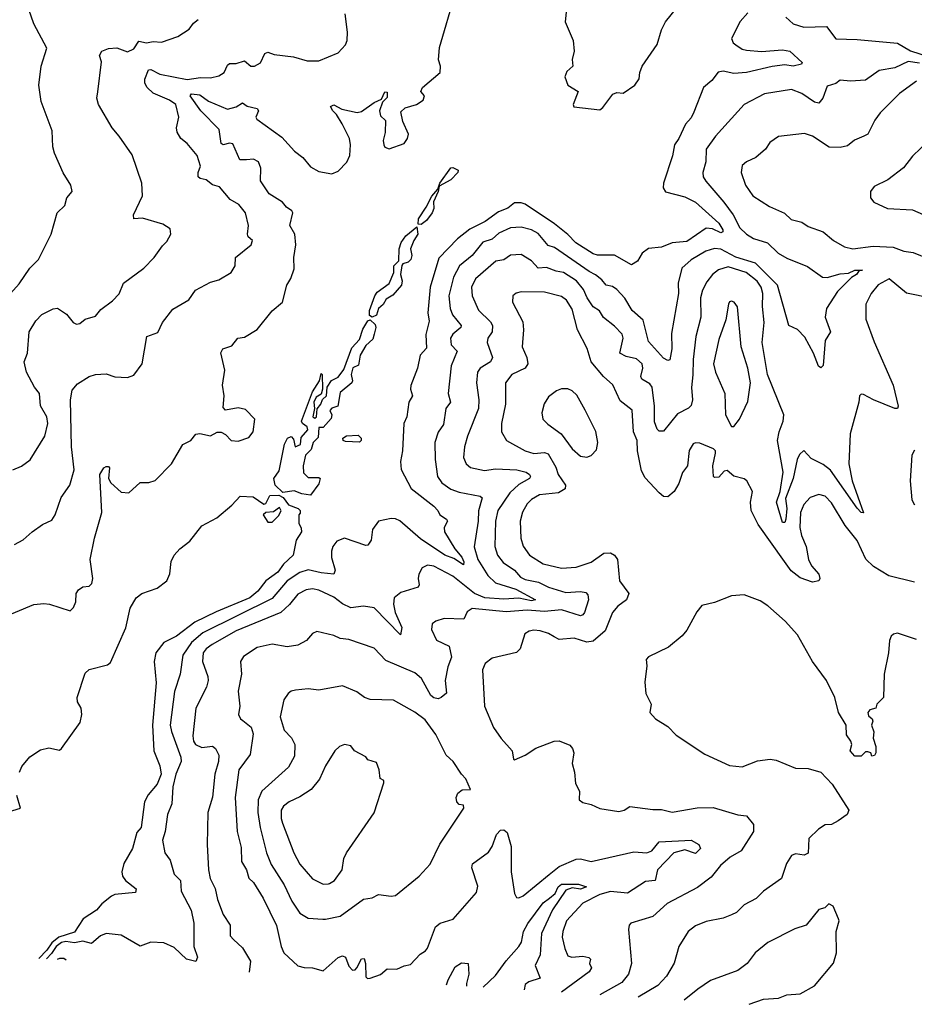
# Model space of a CAD drawing. Extents: x 1245515 to 1420776, y 606314 to 671314.
# Tile 187 of 256: x 1351668 to 1355874, y 610853 to 615483. Entities that reach past the tile are written whole.
import ezdxf

# ---------------------------------------------------------------- set-up
doc = ezdxf.new("R2010")
doc.units = 0

msp = doc.modelspace()

# ---------------------------------------------------------------- linework, layer by layer
at = {"layer": '0CON10XD'}
for points in [[(1351580.9, 612669.1), (1351735, 612732.5), (1351782.1, 612737.9), (1351807.5, 612735), (1351905, 612703.3), (1351920.7, 612719.3), (1351932.5, 612745), (1351933.3, 612785), (1351945, 612802.5), (1351965, 612816.2), (1351995, 612820), (1352007.7, 612832.3), (1352011.2, 612855), (1352000, 612945), (1352019.2, 613045), (1352054.1, 613165), (1352044.5, 613345), (1352063.3, 613375), (1352075, 613382.5), (1352085, 613382.5), (1352090, 613375), (1352086, 613325), (1352096.2, 613305), (1352145, 613261.2), (1352181.7, 613258.3), (1352235, 613306.7), (1352275, 613307.5), (1352305, 613316.7), (1352381.2, 613395), (1352434.3, 613485.7), (1352473.3, 613505), (1352495.8, 613534.2), (1352515, 613537.1), (1352565, 613526), (1352595.9, 613544.1), (1352615, 613543.1), (1352635, 613532.9), (1352662.5, 613505), (1352695, 613500.4), (1352745, 613518.1), (1352765.4, 613544.6), (1352774, 613605), (1352730.3, 613650.3), (1352695, 613658), (1352635, 613647.5), (1352625, 613660), (1352628.8, 613715), (1352621.4, 613765), (1352632, 613835), (1352613.9, 613916.1), (1352623.3, 613935), (1352665, 613950), (1352693.3, 613985), (1352725, 613990), (1352784.3, 614025.7), (1352855.6, 614114.4), (1352902.9, 614155), (1352924.6, 614235.4), (1352943.3, 614266.7), (1352957.8, 614312.2), (1352956.8, 614365), (1352966.4, 614425), (1352961.9, 614475), (1352938.5, 614515), (1352952.1, 614575), (1352947.3, 614585), (1352921.8, 614601.8), (1352903.3, 614625), (1352840.4, 614665), (1352800.6, 614725), (1352802.1, 614785), (1352790, 614815), (1352766.9, 614826.9), (1352735, 614823.9), (1352702.5, 614825), (1352669.8, 614899.8), (1352655, 614903.1), (1352625, 614894.7), (1352615, 614901.8), (1352606.2, 614966.2), (1352520, 615055), (1352469.1, 615125), (1352475.4, 615134.6), (1352515, 615130.5), (1352555, 615099.8), (1352645, 615062.9), (1352686.3, 615073.7), (1352715, 615092.5), (1352736.9, 615076.9), (1352784.5, 615065), (1352790.6, 615055), (1352777.8, 615025), (1352782.2, 615015), (1352900.8, 614930.8), (1352959.6, 614865), (1352999.7, 614835), (1353035, 614791.8), (1353075, 614770), (1353135, 614757.7), (1353165, 614770.6), (1353206.5, 614813.5), (1353219.5, 614845), (1353223.3, 614895), (1353218.8, 614925), (1353183.5, 614993.5), (1353157.8, 615037.7), (1353139.5, 615055), (1353130, 615075), (1353145, 615082.2), (1353182.3, 615062.3), (1353255, 615047.1), (1353275, 615051.2), (1353335, 615094.5), (1353369.8, 615110.2), (1353385, 615143.8), (1353395, 615143.3), (1353395, 615116.7), (1353374, 615096), (1353360.4, 615055), (1353365, 615031.2), (1353388.6, 615008.6), (1353386.5, 614953.5), (1353376.9, 614915), (1353380.3, 614895), (1353385, 614884.6), (1353405, 614876.2), (1353475, 614901.5), (1353491.5, 614925), (1353496.5, 614945), (1353468.9, 615005), (1353460.5, 615049.5), (1353480.5, 615069.5), (1353534.2, 615085), (1353565.5, 615105), (1353572, 615125), (1353553.8, 615145), (1353561.4, 615165), (1353644.8, 615235), (1353646, 615265), (1353637.8, 615295), (1353642.1, 615352.1), (1353715.8, 615605)], [(1351498.4, 614061.6), (1351545, 614124.4), (1351624.2, 614195.8), (1351665, 614241.4), (1351715.8, 614315), (1351756.9, 614355), (1351815.5, 614474.5), (1351843.8, 614575), (1351880.7, 614609.3), (1351890, 614645), (1351913.9, 614676.1), (1351908, 614705), (1351872.8, 614762.8), (1351830.9, 614855), (1351823.5, 614885), (1351820.2, 614960.2), (1351768.7, 615098.7), (1351757.5, 615175), (1351769.2, 615265), (1351795, 615350), (1351735, 615463.3), (1351711.4, 615531.4)], [(1355091.6, 615515), (1355055.9, 615475), (1355014.4, 615395), (1355023.1, 615375), (1355035, 615365.5), (1355065, 615345.4), (1355085, 615339.5), (1355155, 615334.2), (1355255, 615341.1), (1355288.8, 615335), (1355347.7, 615282.3), (1355343.3, 615275), (1355305, 615265.3), (1355265, 615270.5), (1355206.4, 615263.6), (1355084.7, 615235.2), (1355025, 615231), (1354975, 615241.5), (1354952.7, 615237.3), (1354922.6, 615197.4), (1354882.9, 615165), (1354837.7, 615047.7), (1354825, 615022.5), (1354798.5, 614991.5), (1354767.3, 614925), (1354746.7, 614895), (1354737.4, 614842.6), (1354694.7, 614715), (1354693.3, 614693.3), (1354705, 614674.2), (1354795, 614649.9), (1354845.5, 614625.5), (1354955, 614525.7), (1354974.6, 614495), (1354974.3, 614485), (1354965, 614481.4), (1354925, 614499.8), (1354895, 614502.2), (1354805, 614440.7), (1354735.9, 614434.1), (1354685.9, 614414.1), (1354625, 614406.7), (1354594.7, 614385.3), (1354572.1, 614347.9), (1354545, 614330), (1354465, 614376.7), (1354385, 614376.7), (1354365, 614381.8), (1354283.2, 614433.2), (1354245, 614473.2), (1354183.2, 614523.2), (1354045, 614615.3), (1354025, 614622.4), (1353995, 614621.6), (1353962.3, 614597.7), (1353919.5, 614580.5), (1353856.2, 614535), (1353785, 614498.9), (1353727, 614453), (1353638.9, 614361.1), (1353597.1, 614225), (1353587.2, 614105), (1353593.5, 614065), (1353577.2, 614002.7), (1353581.2, 613938.8), (1353551.5, 613905), (1353537.9, 613845), (1353507.4, 613762.6), (1353505.5, 613745), (1353514.4, 613715), (1353497.5, 613685), (1353488.1, 613615), (1353474.6, 613585), (1353467.1, 613455), (1353457.9, 613405), (1353461.3, 613368.7), (1353508.6, 613278.6), (1353614.5, 613195), (1353634.5, 613175), (1353644.1, 613154.1), (1353674.5, 613135), (1353678.9, 613125), (1353663.6, 613095), (1353665.6, 613075), (1353713.3, 612995), (1353746.7, 612955), (1353756, 612934), (1353755, 612920), (1353709.3, 612949.3), (1353666.5, 612965), (1353552.4, 613042.4), (1353455, 613125.8), (1353435, 613135.8), (1353415, 613137.1), (1353354.5, 613125), (1353327.1, 613085), (1353320.6, 613035), (1353305, 613012), (1353295, 613010), (1353195, 613044.6), (1353158.5, 613031.5), (1353140, 613005), (1353133.9, 612983.9), (1353134.1, 612954.1), (1353151.5, 612895), (1353145, 612875.8), (1353085, 612881.7), (1353025, 612896.2), (1352985, 612882.8), (1352925.2, 612845), (1352855, 612760.9), (1352529.5, 612600.5), (1352475.2, 612555), (1352435.3, 612495), (1352421.8, 612405), (1352396.2, 612323.8), (1352375.9, 612165), (1352381.2, 612135), (1352426.2, 612015), (1352427.1, 611995), (1352401.9, 611935), (1352388.6, 611875), (1352383.5, 611795), (1352363.1, 611745), (1352352.2, 611665), (1352338.9, 611625), (1352350.8, 611565), (1352375, 611531.2), (1352394.4, 611465), (1352424.6, 611435), (1352426.7, 611385), (1352474.6, 611295), (1352486, 611235), (1352486.7, 611125), (1352504.1, 611075), (1352495.7, 611054.3), (1352451.6, 611065), (1352395, 611119.7), (1352345, 611142.4), (1352285, 611145.7), (1352235, 611125.5), (1352145, 611177.8), (1352075, 611185.9), (1352048.6, 611175), (1352005, 611138.9), (1351965, 611149.5), (1351925, 611141.3), (1351885, 611147.7), (1351865, 611143.5), (1351840.2, 611125), (1351818.2, 611091.8), (1351794.7, 611065.9)], [(1354238.9, 615535), (1354233.2, 615473.2), (1354270, 615385), (1354274.7, 615335), (1354265.9, 615295.9), (1354268.5, 615265), (1354240.2, 615239.8), (1354231.4, 615215), (1354245.6, 615175.6), (1354294, 615145), (1354270, 615085), (1354274.1, 615074.1), (1354395, 615060), (1354409.5, 615070.5), (1354457.5, 615132.5), (1354475, 615141.4), (1354505, 615137.5), (1354560.4, 615175), (1354581.2, 615205), (1354582.9, 615235), (1354595.3, 615265), (1354665, 615366.7), (1354685.7, 615435), (1354705, 615472.7), (1354763.7, 615546.3)], [(1351635, 613367.1), (1351676, 613384), (1351716.5, 613413.5), (1351785.4, 613525), (1351800.5, 613585), (1351795.5, 613615), (1351765, 613666.7), (1351761.1, 613725), (1351737.7, 613755), (1351699.6, 613825), (1351689.4, 613875), (1351704.4, 613915), (1351711.8, 614015), (1351743.5, 614066.5), (1351772.4, 614097.6), (1351825, 614122.9), (1351845, 614126), (1351888.6, 614098.6), (1351919.4, 614059.4), (1351935, 614052.2), (1351950, 614055), (1351975.7, 614074.3), (1352025, 614088.6), (1352049.4, 614120.6), (1352105, 614160.8), (1352136.2, 614193.8), (1352156, 614244), (1352251.2, 614315), (1352300.8, 614365), (1352339.7, 614420.3), (1352360.3, 614439.7), (1352378.8, 614475), (1352375, 614500), (1352341.5, 614521.5), (1352245, 614550.4), (1352205, 614547.5), (1352203.3, 614565), (1352245.4, 614655), (1352241.9, 614715), (1352197.4, 614847.4), (1352136.3, 614936.3), (1352102.5, 614975), (1352038.6, 615085), (1352031.4, 615115), (1352035.6, 615144.4), (1352053.3, 615285), (1352042.5, 615315), (1352053.8, 615335), (1352085, 615348.1), (1352125, 615350.8), (1352175, 615331.5), (1352205, 615345.6), (1352227.5, 615382.5), (1352264.5, 615374.5), (1352295, 615380.6), (1352335, 615377.5), (1352411.2, 615405), (1352465, 615439.2), (1352485, 615467.5), (1352507.5, 615485)], [(1351643.8, 613015), (1351685, 613037.5), (1351726, 613075), (1351775, 613109.2), (1351819.8, 613130.2), (1351834.4, 613155), (1351863.5, 613236.5), (1351903.3, 613295), (1351923.3, 613366.7), (1351911.2, 613475), (1351906.8, 613695), (1351915, 613741.2), (1351939.8, 613770.2), (1351995, 613805.8), (1352025, 613814.2), (1352075, 613818.1), (1352115, 613804), (1352175, 613800), (1352205, 613811.2), (1352244, 613865), (1352265.8, 613994.2), (1352317.6, 614012.4), (1352340.1, 614059.9), (1352388.5, 614121.5), (1352463.7, 614166.3), (1352495, 614210.6), (1352565, 614249.2), (1352605, 614259.2), (1352662, 614295), (1352681.4, 614325), (1352683.1, 614365), (1352756.8, 614425), (1352761.9, 614445), (1352742.4, 614462.4), (1352738.5, 614475), (1352743.8, 614515), (1352729.5, 614575), (1352698.6, 614615), (1352657.9, 614637.9), (1352606.9, 614696.9), (1352575, 614707.3), (1352545, 614730), (1352516.6, 614736.6), (1352506.5, 614745), (1352506.7, 614765), (1352517.5, 614795), (1352503.1, 614845), (1352455, 614901.9), (1352425.6, 614925), (1352408.6, 614955), (1352405.6, 614975), (1352415.5, 615024.5), (1352401.8, 615085), (1352372.5, 615105), (1352295, 615138.1), (1352267, 615165), (1352257, 615185), (1352255.6, 615204.4), (1352273, 615247), (1352285, 615249.6), (1352326.9, 615226.9), (1352455, 615202), (1352518.5, 615211.5), (1352565, 615210.4), (1352605, 615220), (1352629.1, 615235), (1352645, 615270), (1352655, 615276.8), (1352685, 615276.7), (1352725, 615289.5), (1352755, 615264.2), (1352772.5, 615265), (1352800, 615280), (1352821.2, 615325), (1352835, 615330.8), (1352865, 615320), (1352955, 615308.6), (1353019.7, 615289.7), (1353075, 615290.6), (1353165, 615327.5), (1353199.2, 615365), (1353207.5, 615385), (1353208.6, 615425), (1353198.8, 615511.2)], [(1355270, 615495), (1355305, 615464.4), (1355355, 615447.8), (1355461.7, 615451.7), (1355505, 615393.5), (1355605, 615390.7), (1355795, 615373.7), (1355856.7, 615336.7), (1355939.2, 615310.8)], [(1355899.1, 615279.1), (1355845, 615286), (1355783.3, 615256.7), (1355708.2, 615245), (1355645, 615199.3), (1355573.6, 615193.6), (1355525, 615199.6), (1355505, 615183.6), (1355465, 615170), (1355444.6, 615115), (1355425, 615090.6), (1355405, 615095.5), (1355345, 615136.1), (1355297.5, 615155), (1355170, 615135), (1355074.3, 615085), (1354939.6, 614935), (1354896.2, 614875), (1354893.3, 614815), (1354879.1, 614765), (1354882.1, 614745), (1354893.3, 614723.3), (1354979.3, 614625), (1355022.7, 614565), (1355054, 614505), (1355085.4, 614475), (1355118.1, 614455), (1355184.2, 614434.2), (1355234.5, 614385), (1355275, 614362), (1355371.9, 614321.9), (1355442.6, 614272.6), (1355465, 614271.5), (1355525, 614288.6), (1355565, 614290.9), (1355595, 614305.3), (1355630, 614305), (1355615, 614303.3), (1355601.8, 614285), (1355579.3, 614270.7), (1355512.5, 614205), (1355461.4, 614125), (1355454.3, 614085), (1355480, 614015), (1355454.4, 613975), (1355445, 613856.7), (1355435, 613846.2), (1355424.5, 613854.5), (1355400, 613915), (1355359.7, 613989.7), (1355325, 614027.1), (1355284.3, 614045), (1355230.8, 614235), (1355127.8, 614337.8), (1355035, 614366.4), (1354965, 614404.4), (1354935, 614406.7), (1354894.4, 614395), (1354825, 614354.6), (1354780.9, 614315), (1354764, 614245), (1354765.9, 614195), (1354732.9, 614007.1), (1354733.6, 613935), (1354725, 613883.8), (1354715, 613880), (1354695, 613890.8), (1354625, 613970), (1354599.9, 614069.9), (1354548, 614115), (1354513, 614173), (1354475.2, 614215.2), (1354455, 614228), (1354425, 614234.2), (1354405, 614260.4), (1354375, 614284.1), (1354345, 614299), (1354181.8, 614411.8), (1354151.9, 614421.9), (1354105, 614478.5), (1354074.2, 614495), (1354025, 614507.3), (1353975, 614503.8), (1353920.8, 614479.2), (1353889.3, 614450.7), (1353845, 614436.5), (1353795.9, 614375), (1353735.3, 614325), (1353707.7, 614272.3), (1353686.1, 614183.9), (1353691.2, 614125), (1353703.6, 614095), (1353743.1, 614045), (1353742.5, 614035), (1353705.2, 614004.8), (1353693.2, 613985), (1353696.1, 613955), (1353725.6, 613925), (1353696.7, 613855), (1353682.3, 613725), (1353693.3, 613685), (1353672.2, 613655), (1353661.2, 613578.8), (1353635, 613542.9), (1353620.4, 613495), (1353621.1, 613415), (1353633.1, 613335), (1353652.7, 613305), (1353695, 613275.3), (1353735, 613260.8), (1353832.5, 613242.5), (1353842.5, 613235), (1353825.7, 613174.3), (1353823.8, 613125), (1353804.4, 613004.4), (1353821.9, 612945), (1353869.5, 612869.5), (1353904.3, 612835), (1354001.3, 612805), (1354093.1, 612755), (1354075, 612749.5), (1354015, 612763), (1353945, 612757.5), (1353854.8, 612764.8), (1353805.7, 612785), (1353705, 612866.3), (1353615, 612912.8), (1353585, 612917.6), (1353560.6, 612905), (1353544.4, 612875), (1353540.9, 612855), (1353546.5, 612825), (1353542, 612815), (1353460.1, 612789.9), (1353429.2, 612765), (1353424.7, 612735.2), (1353433.7, 612695), (1353464.4, 612625), (1353458.9, 612591.1), (1353335, 612716.7), (1353284.6, 612724.6), (1353225, 612717.5), (1353185, 612736.8), (1353145, 612767.7), (1353075, 612800.3), (1353045, 612807.1), (1353015, 612802.7), (1352975, 612781.5), (1352937.1, 612732.9), (1352895.2, 612694.8), (1352685, 612609.2), (1352572.7, 612545), (1352544.7, 612525), (1352530, 612505), (1352527.8, 612465), (1352552.9, 612395), (1352554.7, 612375), (1352546.4, 612343.6), (1352496.3, 612245), (1352481.9, 612115), (1352485, 612090), (1352495, 612073.9), (1352525, 612061.1), (1352575, 612067.3), (1352588.9, 612055), (1352604.1, 612025), (1352602.8, 611995), (1352585.3, 611935), (1352575, 611826.7), (1352552.9, 611755), (1352549.5, 611605), (1352555.4, 611485), (1352563.7, 611443.7), (1352587.4, 611397.4), (1352598, 611345), (1352624.1, 611275), (1352656.9, 611225), (1352658.2, 611175), (1352673, 611157), (1352715, 611118), (1352753.3, 611055), (1352746.3, 611004.5)], [(1355885, 615193.5), (1355803.8, 615136.2), (1355714.2, 615045), (1355688.5, 615011.5), (1355655.8, 614945), (1355636.7, 614935), (1355592.5, 614917.5), (1355560.1, 614889.9), (1355525, 614881.6), (1355474.2, 614884.2), (1355395, 614935.6), (1355358, 614948), (1355236.4, 614933.6), (1355195, 614906.2), (1355173.8, 614875), (1355128.8, 614835), (1355085, 614814.3), (1355065, 614797.5), (1355060, 614765), (1355080, 614705), (1355115, 614655.7), (1355192.9, 614605), (1355263.9, 614573.9), (1355295, 614543.8), (1355345, 614530.6), (1355375, 614510), (1355445, 614485.7), (1355495, 614444.4), (1355546.2, 614415), (1355585, 614406.2), (1355681.3, 614418.7), (1355775, 614412.9), (1355825, 614395.3), (1355868.3, 614388.3), (1355945, 614356.8)], [(1355943.3, 614916.7), (1355865, 614842), (1355823.5, 614786.5), (1355750, 614730), (1355685, 614698.6), (1355668.1, 614675), (1355668.6, 614645), (1355684.2, 614625), (1355747.5, 614595), (1355865, 614589.4), (1355955, 614549.4)], [(1353555, 614520.9), (1353541.5, 614521.5), (1353542.4, 614547.6), (1353578.7, 614601.3), (1353605, 614654.2), (1353634.3, 614685.7), (1353643.5, 614715), (1353695, 614786.7), (1353705, 614788.8), (1353730, 614775), (1353728, 614765), (1353695, 614730), (1353640, 614700), (1353635.4, 614675), (1353613.7, 614626.3), (1353614.6, 614595.4), (1353607.1, 614575), (1353581.3, 614538.7), (1353555, 614520.9)], [(1353325, 614084.2), (1353312.9, 614092.9), (1353312.2, 614115), (1353337.8, 614185), (1353348.8, 614201.2), (1353405, 614242.5), (1353426.4, 614295), (1353426.9, 614325), (1353451.3, 614348.7), (1353451.6, 614405), (1353461.1, 614435), (1353483.5, 614466.5), (1353535, 614508.8), (1353540, 614475), (1353520.4, 614445), (1353505.5, 614405), (1353511.1, 614375), (1353506.2, 614355), (1353495, 614343.5), (1353468.8, 614335), (1353465, 614327.5), (1353458.9, 614285), (1353466.4, 614255), (1353463.6, 614235), (1353422.1, 614187.9), (1353390.5, 614169.5), (1353376.6, 614143.4), (1353354.3, 614125.7), (1353346.3, 614093.7), (1353325, 614084.2)], [(1355953, 614173), (1355837.7, 614197.7), (1355755.3, 614265.3), (1355705, 614236.4), (1355671.4, 614195), (1355645.7, 614145), (1355645.7, 614075), (1355685, 613968.8), (1355774.5, 613765), (1355798.6, 613665), (1355795.5, 613654.5), (1355782.5, 613655), (1355682.5, 613695), (1355635, 613720), (1355625, 613722.5), (1355616.4, 613713.6), (1355614, 613685), (1355572.8, 613535), (1355566.2, 613395), (1355582.7, 613315), (1355635.6, 613164.4), (1355625, 613166), (1355605, 613185.7), (1355480.5, 613365), (1355445, 613391.3), (1355389.5, 613419.5), (1355355, 613456.7), (1355335, 613438.1), (1355323.2, 613415), (1355304.1, 613325), (1355269.1, 613230.9), (1355274.8, 613185), (1355270.8, 613135), (1355265, 613119.2), (1355255, 613118.2), (1355225.9, 613215), (1355243.8, 613265), (1355257.3, 613355), (1355231.2, 613505), (1355238.2, 613545), (1355257.8, 613595), (1355261.1, 613625), (1355183.4, 613815), (1355159.2, 613965), (1355168.5, 614058.5), (1355161, 614135), (1355162.3, 614195), (1355154.8, 614225), (1355135, 614253.9), (1355083.1, 614295), (1354998.3, 614321.7), (1354953, 614307), (1354925.6, 614284.4), (1354899.4, 614250.6), (1354878.8, 614211.2), (1354868.8, 614175), (1354869.7, 614085), (1354847.1, 613992.9), (1354834.8, 613885), (1354833.3, 613813.3), (1354826.9, 613753.1), (1354832, 613695), (1354825, 613669.5), (1354813.2, 613656.8), (1354760.8, 613629.2), (1354695, 613547.8), (1354675, 613548.1), (1354665, 613558), (1354652.6, 613592.6), (1354652.8, 613665), (1354641, 613755), (1354630.3, 613770.3), (1354592.9, 613792.9), (1354587.7, 613805), (1354598.1, 613845), (1354595, 613865.6), (1354568.1, 613888.1), (1354519, 613899), (1354489.5, 613915), (1354505.4, 613985), (1354500.6, 614005), (1354465, 614041.5), (1354412.3, 614082.3), (1354393.4, 614113.4), (1354363.7, 614133.7), (1354335.7, 614175), (1354318.9, 614215), (1354285.3, 614255), (1354225, 614294.8), (1354190.2, 614300.2), (1354145, 614318.6), (1354105, 614315.3), (1354075, 614350), (1354025, 614378.5), (1353975, 614376.2), (1353945, 614353.3), (1353907.3, 614347.3)], [(1353907.3, 614347.3), (1353810.8, 614265), (1353792.7, 614225), (1353794.6, 614185), (1353825, 614117.8), (1353881.7, 614061.7), (1353891.1, 614045), (1353889.3, 614015), (1353869.7, 613985), (1353865.3, 613965), (1353890.4, 613895), (1353881.5, 613875), (1353833.1, 613845), (1353821.2, 613825), (1353816.1, 613775), (1353826.7, 613695), (1353825.3, 613655), (1353772.7, 613525), (1353758.9, 613475), (1353754.6, 613425), (1353766.5, 613395), (1353787.1, 613377.1), (1353853.7, 613363.7), (1353905, 613370.9), (1354005, 613366.9), (1354048.6, 613355), (1354065.6, 613345), (1354069.5, 613335), (1354064.4, 613325), (1354015, 613297.9), (1353972.3, 613257.7), (1353916.7, 613175), (1353904.7, 613125), (1353901.2, 613005), (1353914.7, 612965), (1353940.8, 612930.8), (1353994.1, 612894.1), (1354022, 612862), (1354045, 612849.8), (1354107.6, 612837.6), (1354154.2, 612814.2), (1354235, 612789.2), (1354305, 612794.7), (1354330.2, 612790.2), (1354338.8, 612778.8), (1354342.2, 612755), (1354324.2, 612695.8), (1354316.3, 612683.7), (1354305, 612679.3), (1354215, 612707.3), (1354135, 612700.1), (1354054.4, 612705.6), (1353955, 612697.9), (1353795, 612714.4), (1353771.8, 612698.2), (1353755.5, 612664.5), (1353663.1, 612666.9), (1353623.8, 612655), (1353607.9, 612642.1), (1353604.4, 612615), (1353626.9, 612565), (1353686.7, 612536.7), (1353698.9, 612485), (1353680.9, 612439.1), (1353668.5, 612375), (1353674.2, 612315.8), (1353650, 612295), (1353635, 612290), (1353615, 612294.5), (1353601.5, 612305), (1353556.8, 612385), (1353525, 612411.5), (1353390.1, 612470.1), (1353335, 612526.9), (1353215, 612568.2), (1353175, 612572.7), (1353145, 612587.7), (1353065, 612606.2), (1353045, 612596.5), (1353015.8, 612564.2), (1352975, 612542.5), (1352925, 612534.6), (1352855, 612546.8), (1352785, 612530.8), (1352720.9, 612489.1), (1352706, 612465), (1352711.5, 612405), (1352694.5, 612325), (1352702.9, 612255), (1352696.2, 612215), (1352705.4, 612195), (1352717, 612187), (1352756.6, 612156.6), (1352765.2, 612125), (1352752.1, 612027.9), (1352698.3, 611955), (1352680.5, 611825), (1352690, 611665), (1352709.4, 611589.4), (1352711.2, 611525), (1352734.7, 611485), (1352745, 611445.6), (1352767.3, 611425), (1352811.9, 611351.9), (1352875, 611224), (1352896.7, 611125), (1352909.1, 611095), (1352975, 611034.2), (1353005, 611025.8), (1353045, 611024.2), (1353095, 611010), (1353165, 611072.9), (1353185, 611081.4), (1353199.2, 611075), (1353215, 611032.5), (1353233.4, 611013.4), (1353245, 611014.7), (1353253.8, 611025), (1353275, 611067.1), (1353288.1, 611068.1), (1353293.3, 611045), (1353295, 610981.2), (1353304, 610974), (1353315, 610975.5), (1353365, 610993.6), (1353395, 611020), (1353441.7, 611018.3), (1353475, 611034.2), (1353505, 611040), (1353551.3, 611088.7), (1353575.4, 611104.6), (1353585, 611116.2), (1353622.2, 611217.7), (1353645, 611233.8), (1353706.7, 611253.3), (1353815, 611379.2), (1353822.4, 611407.6), (1353793.6, 611495), (1353796.2, 611513.8), (1353871.9, 611568.1), (1353888.8, 611595), (1353909.4, 611650.6), (1353928.3, 611671.7), (1353945, 611673.3), (1353960.4, 611660.4), (1353978.9, 611595), (1353978.2, 611475), (1353994.1, 611374.1), (1354003.8, 611355), (1354015, 611353.3), (1354035, 611362.7), (1354157.5, 611462.5), (1354205, 611500.8), (1354285, 611535.4), (1354305, 611536.8), (1354355, 611524.7), (1354555, 611569.4), (1354616.2, 611565), (1354639.6, 611575), (1354675, 611616.9), (1354825, 611624.6), (1354860.8, 611605), (1354868.8, 611585), (1354845, 611562.6), (1354795, 611579.6), (1354744.3, 611565.7), (1354666.8, 611485), (1354655, 611434.6), (1354610.4, 611429.6), (1354525, 611375.5), (1354445, 611382.5), (1354395, 611368.5), (1354315, 611329.1), (1354238.6, 611245), (1354221.4, 611195), (1354218.9, 611168.9), (1354230.6, 611115), (1354245, 611081.2), (1354264.6, 611074.6), (1354315, 611079.2), (1354343.6, 611073.6), (1354352.5, 611065), (1354347.5, 611045), (1354356.7, 611025), (1354346.2, 611005), (1354215.8, 610909.6)], [(1355263.3, 612935), (1355140, 613110), (1355107.5, 613175), (1355103.8, 613215), (1355114, 613265), (1355086.2, 613315), (1355073.9, 613323.9), (1355025, 613336.7), (1354995, 613362.5), (1354980.7, 613359.3), (1354955, 613332.5), (1354935, 613330), (1354930, 613335), (1354926.7, 613385), (1354940, 613445), (1354940, 613455), (1354930, 613465), (1354865, 613492.5), (1354845, 613494), (1354835, 613488), (1354815, 613457.5), (1354807.1, 613385), (1354785, 613353.8), (1354767.8, 613302.2), (1354745.8, 613264.2), (1354715, 613239.1), (1354695, 613241.1), (1354675, 613258.1), (1354608.2, 613328.2), (1354592.2, 613362.2), (1354572.2, 613455), (1354570.9, 613505), (1354553.6, 613545), (1354547.6, 613647.6), (1354490.9, 613690.9), (1354456.8, 613766.8), (1354412.5, 613805), (1354355.4, 613875), (1354336.8, 613936.8), (1354290.9, 614025), (1354265, 614121.4), (1354239.5, 614165), (1354215, 614181.2), (1354135, 614201.8), (1354025, 614203.3), (1354002.8, 614197.2), (1353985.8, 614184.2), (1353985.7, 614155), (1354033.1, 614063.1), (1354037.1, 614025), (1354030, 613945), (1354051.8, 613895), (1354057.1, 613865), (1354044.4, 613845), (1353981.5, 613815), (1353952.5, 613775), (1353952.5, 613675), (1353933.3, 613585), (1353933.8, 613545), (1353957.1, 613505), (1354044.4, 613455), (1354085, 613443.8), (1354135, 613448.4), (1354152.3, 613442.3), (1354189.5, 613379.5), (1354200, 613345), (1354234.1, 613295), (1354233.3, 613276.7), (1354201.7, 613258.3), (1354111.8, 613248.2), (1354075, 613226.8), (1354054, 613206), (1354032.1, 613167.9), (1354020.7, 613125), (1354023.6, 613045), (1354035, 613007.5), (1354064.8, 612964.8), (1354129.4, 612925), (1354215, 612904.1), (1354285, 612908), (1354355, 612932), (1354415, 612973.9), (1354445.8, 612975.8), (1354465, 612964.4), (1354479.2, 612945), (1354488.5, 612845), (1354531.8, 612785), (1354520.8, 612755), (1354480, 612725), (1354455.3, 612694.7), (1354420.5, 612609.5), (1354365, 612561.2), (1354335, 612556.6), (1354275, 612575.2), (1354205, 612568.5), (1354180.9, 612580.9), (1354155, 612597.1), (1354115, 612609.2), (1354085, 612612.1), (1354062.9, 612607.1), (1354042.5, 612595), (1354021.4, 612525), (1354003.4, 612506.6), (1353888.7, 612481.3), (1353856.7, 612455), (1353844.4, 612425), (1353853.3, 612255), (1353895.7, 612155), (1353932.1, 612102.1), (1353983.3, 612045), (1353990, 612005), (1353995, 612002.5), (1354045, 612024.3), (1354095, 612057.1), (1354180.3, 612089.7), (1354205, 612092.5), (1354255, 612070.8), (1354267.8, 612055), (1354272.9, 612035), (1354266, 611985), (1354276.9, 611945), (1354280.7, 611890.7), (1354300, 611855), (1354298.8, 611815), (1354315, 611802), (1354355, 611792.5), (1354395, 611773.1), (1354485, 611760), (1354510, 611765), (1354537, 611783), (1354645, 611769.4), (1354685, 611768.7), (1354735, 611757.1), (1354853.6, 611776.4), (1354928.1, 611778.1), (1355045, 611744.4), (1355085, 611739.2), (1355118.6, 611698.6), (1355117.9, 611665), (1355060.4, 611575), (1355008.5, 611545), (1354963.3, 611505), (1354918.9, 611451.1), (1354855, 611402.1), (1354712.5, 611327.5), (1354644.8, 611265.2), (1354540.8, 611235), (1354532.9, 611225), (1354530, 611205), (1354543.8, 611045), (1354529.7, 610995), (1354498.8, 610955), (1354396, 610898)], [(1355025, 613570), (1355052.5, 613605), (1355092, 613688), (1355103.9, 613775), (1355092.1, 613845), (1355059.4, 613945), (1355042.7, 614132.7), (1355026.7, 614155), (1355015, 614160), (1355005, 614155.8), (1355000, 614145), (1354987.6, 614072.4), (1354955, 613978.8), (1354930.8, 613865), (1354939.2, 613825), (1354982.9, 613725), (1354986.2, 613625), (1355015, 613570), (1355025, 613570)], [(1353035, 613247.5), (1352995, 613253.3), (1352958.3, 613268.3), (1352905, 613259.7), (1352869.1, 613295), (1352862.5, 613325), (1352888.3, 613361.7), (1352912.4, 613487.6), (1352927.5, 613515), (1352945, 613522.5), (1352955, 613510), (1352963.8, 613475), (1352988.7, 613485), (1352990.9, 613519.1), (1353022.5, 613555), (1353018.9, 613568.9), (1352997.5, 613585), (1352993.3, 613595), (1353045, 613733.3), (1353077.5, 613785), (1353085, 613820), (1353090, 613815), (1353091.2, 613745), (1353085, 613722.5), (1353062.3, 613707.7), (1353051.2, 613685), (1353053.3, 613655), (1353046.7, 613615), (1353055, 613610), (1353063.3, 613615), (1353066, 613654), (1353084, 613675), (1353092.4, 613697.6), (1353110.4, 613715), (1353113.8, 613755), (1353133.6, 613786.4), (1353165, 613802.7), (1353192.5, 613837.5), (1353229.3, 613940.7), (1353265, 613978.9), (1353282, 614028), (1353305, 614066.7), (1353315, 614072), (1353339.3, 614049.3), (1353342.3, 614035), (1353334.6, 614004.6), (1353328.4, 613981.6), (1353295, 613951.1), (1353268.8, 613905), (1353260.7, 613859.3), (1353234.2, 613845.8), (1353225.8, 613815), (1353232.5, 613785), (1353229.2, 613775), (1353175, 613730), (1353163.8, 613666.2), (1353135, 613657.1), (1353125.6, 613645), (1353136.2, 613625), (1353132.8, 613607.2), (1353095, 613565.8), (1353074.4, 613565), (1353070.9, 613519.1), (1353048.2, 613495), (1353038.5, 613461.5), (1353011.5, 613435), (1353000, 613385), (1353003, 613353), (1353025, 613330), (1353075, 613330), (1353080, 613325), (1353075, 613300), (1353035, 613247.5)], [(1354333.9, 613426.1), (1354355, 613433.3), (1354379.7, 613460.3), (1354386.9, 613495), (1354376.9, 613546.9), (1354327.1, 613647.1), (1354286.9, 613716.9), (1354265, 613737.5), (1354245, 613747.5), (1354215, 613747.1), (1354191.7, 613738.3), (1354155, 613709.2), (1354133.7, 613676.3), (1354123.3, 613635), (1354127.5, 613605), (1354150.7, 613580.7), (1354214.4, 613535), (1354265.7, 613465), (1354305, 613430.8), (1354333.9, 613426.1)], [(1353265, 613496.7), (1353199.4, 613499.4), (1353188.8, 613505), (1353188, 613515), (1353205, 613525.8), (1353259.2, 613529.2), (1353273.3, 613515), (1353273.3, 613505), (1353265, 613496.7)], [(1355875, 613458.8), (1355862.9, 613435), (1355854.2, 613315), (1355862.9, 613225), (1355875, 613202)], [(1351666.5, 611945), (1351678.6, 611971.4), (1351715, 612016.2), (1351765, 612048.8), (1351805, 612059.4), (1351855, 612048.6), (1351865, 612055.7), (1351951.6, 612178.4), (1351959.8, 612215), (1351956.5, 612245), (1351939.5, 612275), (1351938.2, 612295), (1351975, 612410.8), (1351995, 612428), (1352080.5, 612449.5), (1352095, 612459.5), (1352167.2, 612622.7), (1352187.1, 612715), (1352215, 612763.8), (1352242.5, 612785), (1352315, 612810), (1352360.4, 612845), (1352373.1, 612876.9), (1352380.5, 612935), (1352394.4, 612965), (1352421.4, 612995), (1352468.5, 613031.5), (1352525, 613102.5), (1352595, 613140.8), (1352665, 613200), (1352705, 613242.5), (1352765, 613238.8), (1352815.4, 613204.6), (1352825, 613208.1), (1352844, 613245), (1352887.1, 613247.1), (1352906, 613236), (1352932.2, 613202.2), (1352976.7, 613185), (1352986.2, 613175), (1352987, 613163), (1352980, 613155), (1352980, 613115), (1352991.7, 613091.7), (1352992.5, 613075), (1352967.5, 613035), (1352954, 612965), (1352908, 612922), (1352881.1, 612885), (1352825.3, 612844.7), (1352788.2, 612795), (1352750.4, 612765), (1352591.2, 612698.8), (1352490.7, 612649.3), (1352405, 612584.8), (1352345.7, 612554.3), (1352308.8, 612505), (1352299.7, 612465), (1352310, 612365), (1352292.1, 612165), (1352298.5, 612045), (1352327, 611975), (1352333.4, 611935), (1352315, 611887.3), (1352271.5, 611838.5), (1352254.6, 611804.6), (1352238.5, 611685), (1352218.9, 611661.1), (1352198.8, 611585), (1352158.2, 611515), (1352148.9, 611475), (1352151.9, 611455), (1352165.6, 611435), (1352215, 611395.8), (1352212, 611378), (1352115, 611368.4), (1352099.1, 611360.9), (1352054.6, 611325.4), (1352029.2, 611295), (1351965.7, 611254.3), (1351925, 611192.5), (1351851.8, 611168.2), (1351818.5, 611141.5), (1351795, 611107.4), (1351757.7, 611068.3)], [(1355875, 612838.1), (1355755, 612868.2), (1355681.9, 612911.9), (1355646.5, 612946.5), (1355605, 613034.2), (1355548.5, 613105), (1355485, 613210.5), (1355455, 613242.5), (1355425, 613250), (1355385, 613235.5), (1355355, 613202.9), (1355339.7, 613165), (1355336.3, 613095), (1355343.1, 613056.9), (1355365.3, 613005), (1355376.4, 612945), (1355390.6, 612915), (1355425.7, 612875), (1355430, 612855), (1355425.8, 612844.2), (1355395, 612838), (1355337.8, 612857.8), (1355295, 612890.8), (1355263.3, 612935)], [(1352855, 613120), (1352885, 613150), (1352897, 613173), (1352888.8, 613188.8), (1352861.2, 613168.8), (1352825, 613166.2), (1352812.5, 613155), (1352835, 613120), (1352855, 613120)], [(1355885, 612568.8), (1355795, 612598.8), (1355775.8, 612594.2), (1355765.7, 612584.3), (1355757, 612563), (1355752.9, 612505), (1355732.9, 612405), (1355728.8, 612295), (1355697.5, 612265), (1355692.5, 612245), (1355665, 612238), (1355656, 612225), (1355658.8, 612208.8), (1355675.8, 612195.8), (1355678.8, 612185), (1355672.5, 612165), (1355683.6, 612133.6), (1355681.2, 612105), (1355693.3, 612065), (1355692.5, 612035), (1355686.4, 612023.6), (1355675, 612020), (1355670, 612035), (1355655, 612040), (1355645, 612040), (1355625, 612020), (1355595, 612020), (1355573.3, 612045), (1355580, 612075), (1355575, 612090), (1355555, 612120), (1355553.8, 612165), (1355517.5, 612225), (1355500, 612295), (1355462, 612375), (1355395.5, 612465.5), (1355325, 612590.8), (1355267.1, 612655), (1355186.2, 612726.2), (1355149.8, 612749.8), (1355075, 612778), (1355015, 612774), (1354935, 612742), (1354875, 612728.8), (1354851.3, 612698.7), (1354805, 612612.5), (1354782.5, 612585), (1354718.3, 612531.7), (1354625, 612486.7), (1354614, 612475), (1354616.7, 612445), (1354607, 612367), (1354612.5, 612315), (1354637.5, 612265), (1354630, 612225), (1354656.7, 612195), (1354715, 612158.6), (1354755, 612118.4), (1354889.7, 612029.7), (1355004.7, 611975.3), (1355065, 611970), (1355137.3, 611997.3), (1355195.7, 612005.7), (1355225, 612001.2), (1355315, 611962.5), (1355375, 611961.2), (1355434.4, 611944.4), (1355487.6, 611887.6), (1355565.8, 611765.8), (1355558.8, 611745), (1355516.7, 611715), (1355485, 611698), (1355455, 611696.2), (1355423, 611677), (1355377.9, 611632.1), (1355375, 611564), (1355356.2, 611553.8), (1355315, 611560), (1355296.9, 611553.1), (1355273.1, 611515), (1355250, 611445), (1355165, 611384.3), (1355130.3, 611349.7), (1355075, 611320), (1355038.8, 611285), (1355015, 611272.9), (1354975, 611258.1), (1354895, 611242.9), (1354845, 611222.5), (1354810.8, 611195), (1354766.9, 611125), (1354745, 611046.7), (1354708.9, 610985), (1354668.5, 610941.5), (1354575.7, 610886.4)], [(1353105, 611253.8), (1353175, 611267.9), (1353285, 611346.4), (1353325, 611352.7), (1353355, 611368.9), (1353415, 611360.8), (1353435, 611364.5), (1353545.8, 611455), (1353598, 611512), (1353643.6, 611606.4), (1353756.7, 611775), (1353755, 611790), (1353735, 611792.5), (1353722.5, 611805), (1353720, 611825), (1353727.5, 611845), (1353748.3, 611861.7), (1353787.5, 611862.5), (1353765, 611913.3), (1353744.5, 611934.5), (1353705.6, 611995), (1353673.7, 612023.7), (1353625, 612121.4), (1353575, 612191.1), (1353525, 612226.7), (1353425, 612283.5), (1353315, 612286.4), (1353289.2, 612295), (1353252.7, 612322.7), (1353185, 612351.2), (1353075, 612330.8), (1353025, 612335.7), (1352965, 612330), (1352945, 612326), (1352930, 612315), (1352910, 612285), (1352893.1, 612205), (1352912, 612142), (1352945.4, 612105.4), (1352961.5, 612075), (1352960.2, 612019.8), (1352931.8, 611968.2), (1352806.8, 611855), (1352788.4, 611815), (1352788.3, 611755), (1352798.3, 611685), (1352828.4, 611565), (1352850.9, 611510.9), (1352911.1, 611415), (1352947.2, 611337.2), (1352985, 611281.8), (1353025, 611257.8), (1353093.8, 611253.8), (1353105, 611253.8)], [(1353095, 611417.3), (1353120.4, 611419.6), (1353125, 611420.9), (1353147.8, 611435), (1353183.5, 611485), (1353192.2, 611537.8), (1353204.5, 611565.5), (1353335, 611753.3), (1353380, 611895), (1353380, 611905), (1353362.5, 611915), (1353357.5, 611955), (1353345, 611990), (1353305, 612002.5), (1353295, 612016.7), (1353242.5, 612045), (1353225, 612068.8), (1353195, 612074.2), (1353171.2, 612065), (1353150, 612045), (1353105, 611974), (1353077.9, 611912.1), (1353037.6, 611862.4), (1352985, 611827.7), (1352935, 611804.4), (1352908.1, 611785), (1352897.1, 611765), (1352897, 611727), (1352903.8, 611705), (1352957.5, 611565), (1352985, 611512.5), (1353045, 611443.1), (1353095, 611417.3)], [(1351595, 611751.2), (1351672.5, 611775), (1351654.4, 611835)], [(1353847.6, 610933.4), (1353905, 610988.8), (1353955, 611057.1), (1354015.2, 611125), (1354027.2, 611145), (1354037, 611195), (1354056.5, 611233.5), (1354129.2, 611330.7), (1354158.5, 611351.5), (1354185.6, 611374.4), (1354200.4, 611405), (1354215, 611417.3), (1354295, 611418.1), (1354332.5, 611405), (1354305, 611393.8), (1354265, 611400.2), (1354235, 611389), (1354173.7, 611296.3), (1354120.9, 611185), (1354114.5, 611085), (1354091.6, 611035), (1354115.7, 610975), (1354061.7, 610958.3), (1354045, 610945.6), (1354039.1, 610921)], [(1355097.5, 610852.7), (1355165, 610876.9), (1355235, 610881.4), (1355275, 610896.5), (1355337.9, 610902.1), (1355405, 610940), (1355494.6, 611045.4), (1355508.6, 611095), (1355506, 611195), (1355521.2, 611245), (1355518, 611255), (1355492, 611315), (1355472.5, 611325), (1355453.8, 611306.2), (1355425, 611298), (1355365.4, 611224.6), (1355312.7, 611207.3), (1355185, 611143.1), (1355125.5, 611094.5), (1355088.1, 611045), (1355045, 611012.3), (1354915.3, 610964.7), (1354856.2, 610923.8), (1354792.6, 610872.4)], [(1351886.2, 611060), (1351875, 611068.2), (1351855, 611068.8), (1351844.1, 611062.7)], [(1353674.2, 610944.6), (1353682.9, 610967.1), (1353715, 611028.2), (1353745, 611047.5), (1353776.5, 611045), (1353779.5, 610995), (1353768.7, 610951.3), (1353768.9, 610938.4)]]:
    msp.add_lwpolyline(points, dxfattribs=at)

doc.saveas('drawing.dxf')
